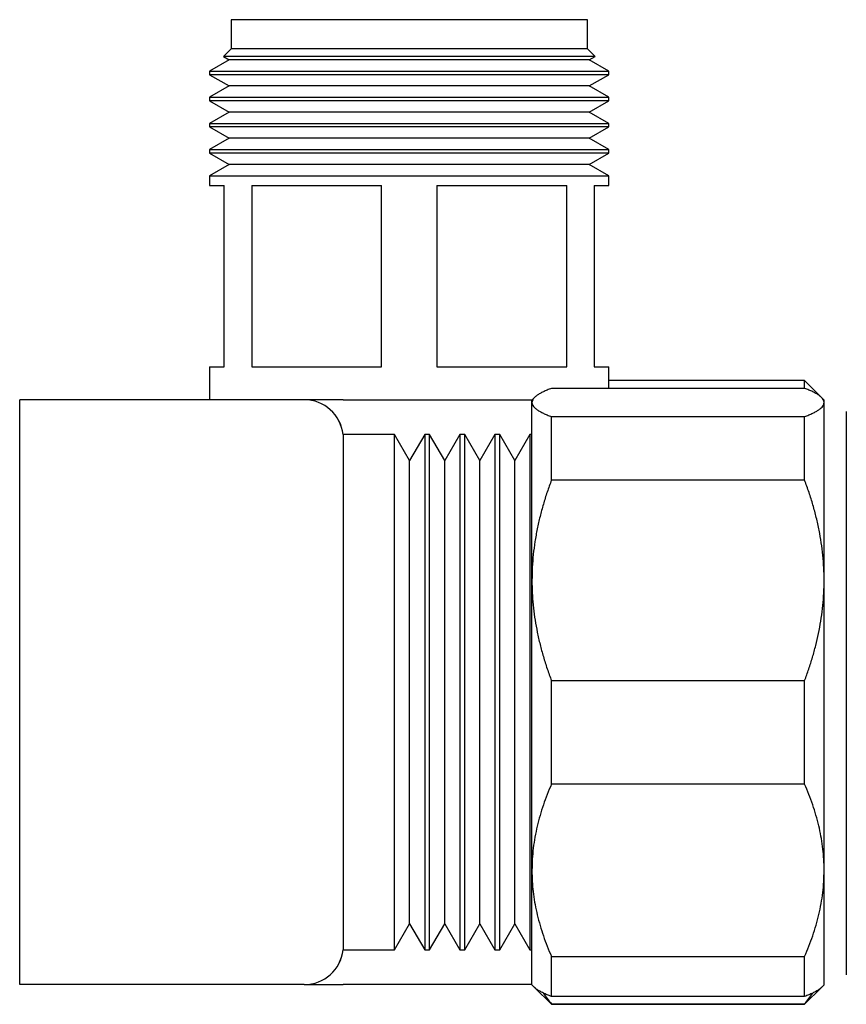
# Model space of a CAD drawing. Header units: millimetres. Extents: x 8 to 849, y 12 to 2010.
# Tile 55 of 111: x 708 to 750, y 1071 to 1121. Entities that reach past the tile are written whole.
import ezdxf

# ---------------------------------------------------------------- set-up
doc = ezdxf.new("R2010")
doc.units = ezdxf.units.MM

msp = doc.modelspace()

# ---------------------------------------------------------------- linework, layer by layer
at = {"color": 7, "linetype": 'Continuous', "lineweight": 30}
for p, q in [((718.829, 1121.395), (718.829, 1119.895)), ((727.979, 1121.395), (718.829, 1121.395)), ((737.129, 1121.395), (727.979, 1121.395)), ((737.129, 1119.895), (737.129, 1121.395)), ((718.829, 1119.895), (718.438, 1119.505)), ((727.979, 1119.895), (718.829, 1119.895)), ((737.129, 1119.895), (727.979, 1119.895)), ((737.519, 1119.505), (737.129, 1119.895)), ((718.735, 1119.334), (717.729, 1118.753)), ((718.438, 1119.505), (718.735, 1119.334)), ((737.519, 1119.505), (718.438, 1119.505)), ((727.979, 1119.334), (718.735, 1119.334)), ((737.222, 1119.334), (727.979, 1119.334)), ((737.222, 1119.334), (737.519, 1119.505)), ((738.229, 1118.753), (737.222, 1119.334)), ((717.729, 1118.753), (717.729, 1118.575)), ((717.729, 1118.753), (727.979, 1118.753)), ((717.729, 1118.575), (718.735, 1117.994)), ((738.229, 1118.575), (717.729, 1118.575)), ((727.979, 1118.753), (738.229, 1118.753)), ((737.222, 1117.994), (738.229, 1118.575)), ((738.229, 1118.575), (738.229, 1118.753)), ((718.735, 1117.994), (717.729, 1117.413)), ((727.979, 1117.994), (718.735, 1117.994)), ((737.222, 1117.994), (727.979, 1117.994)), ((738.229, 1117.413), (737.222, 1117.994)), ((717.729, 1117.413), (717.729, 1117.235)), ((717.729, 1117.413), (727.979, 1117.413)), ((727.979, 1117.413), (738.229, 1117.413)), ((738.229, 1117.235), (738.229, 1117.413)), ((717.729, 1117.235), (718.735, 1116.654)), ((738.229, 1117.235), (717.729, 1117.235)), ((737.222, 1116.654), (738.229, 1117.235)), ((718.735, 1116.654), (717.729, 1116.073)), ((727.979, 1116.654), (718.735, 1116.654)), ((737.222, 1116.654), (727.979, 1116.654)), ((738.229, 1116.073), (737.222, 1116.654)), ((717.729, 1116.073), (717.729, 1115.895)), ((717.729, 1116.073), (727.979, 1116.073)), ((717.729, 1115.895), (718.735, 1115.314)), ((738.229, 1115.895), (717.729, 1115.895)), ((727.979, 1116.073), (738.229, 1116.073)), ((737.222, 1115.314), (738.229, 1115.895)), ((738.229, 1115.895), (738.229, 1116.073)), ((718.735, 1115.314), (717.729, 1114.733)), ((727.979, 1115.314), (718.735, 1115.314)), ((737.222, 1115.314), (727.979, 1115.314)), ((738.229, 1114.733), (737.222, 1115.314)), ((717.729, 1114.733), (717.729, 1114.555)), ((717.729, 1114.733), (727.979, 1114.733)), ((717.729, 1114.555), (718.735, 1113.974)), ((738.229, 1114.555), (717.729, 1114.555)), ((727.979, 1114.733), (738.229, 1114.733)), ((737.222, 1113.974), (738.229, 1114.555)), ((738.229, 1114.555), (738.229, 1114.733)), ((718.735, 1113.974), (717.729, 1113.393)), ((727.979, 1113.974), (718.735, 1113.974)), ((737.222, 1113.974), (727.979, 1113.974)), ((738.229, 1113.393), (737.222, 1113.974)), ((717.729, 1113.393), (717.729, 1112.895)), ((717.729, 1113.393), (727.979, 1113.393)), ((727.979, 1113.393), (738.229, 1113.393)), ((738.229, 1112.895), (738.229, 1113.393)), ((717.729, 1112.895), (718.479, 1112.895)), ((718.479, 1103.595), (718.479, 1112.895)), ((719.895, 1112.895), (726.562, 1112.895)), ((719.895, 1112.895), (719.895, 1103.595)), ((726.562, 1103.595), (726.562, 1112.895)), ((729.395, 1112.895), (736.062, 1112.895)), ((729.395, 1112.895), (729.395, 1103.595)), ((736.062, 1103.595), (736.062, 1112.895)), ((737.479, 1112.895), (738.229, 1112.895)), ((737.479, 1112.895), (737.479, 1103.595)), ((717.729, 1103.595), (717.729, 1101.895)), ((717.729, 1103.595), (718.479, 1103.595)), ((719.895, 1103.595), (726.562, 1103.595)), ((729.395, 1103.595), (736.062, 1103.595)), ((737.479, 1103.595), (738.229, 1103.595)), ((738.229, 1102.482), (738.229, 1103.595)), ((748.279, 1102.885), (738.229, 1102.885)), ((749.132, 1102.032), (748.279, 1102.885)), ((748.279, 1102.482), (748.279, 1102.885)), ((748.279, 1102.482), (735.279, 1102.482)), ((722.591, 1101.895), (707.979, 1101.895)), ((707.979, 1071.895), (707.979, 1101.895)), ((722.591, 1101.895), (722.591, 1101.895)), ((724.579, 1101.895), (722.596, 1101.895)), ((724.579, 1101.895), (734.289, 1101.895)), ((734.409, 1102.016), (734.279, 1101.885)), ((734.279, 1101.758), (734.279, 1101.885)), ((734.279, 1092.631), (734.279, 1101.758)), ((749.279, 1101.885), (749.148, 1102.016)), ((749.279, 1101.758), (749.279, 1101.885)), ((749.279, 1092.631), (749.279, 1101.758)), ((750.419, 1101.292), (750.419, 1072.404)), ((735.279, 1097.774), (735.279, 1101.033)), ((735.279, 1101.033), (748.279, 1101.033)), ((748.279, 1097.774), (748.279, 1101.033)), ((727.227, 1100.116), (724.579, 1100.116)), ((724.579, 1100.116), (724.579, 1073.675)), ((728, 1098.777), (727.227, 1100.116)), ((727.227, 1073.675), (727.227, 1100.116)), ((728.773, 1100.116), (728, 1098.777)), ((729.027, 1100.116), (728.773, 1100.116)), ((728.773, 1100.116), (728.773, 1073.675)), ((729.8, 1098.777), (729.027, 1100.116)), ((729.027, 1073.675), (729.027, 1100.116)), ((730.573, 1100.116), (729.8, 1098.777)), ((730.827, 1100.116), (730.573, 1100.116)), ((730.573, 1100.116), (730.573, 1073.675)), ((731.6, 1098.777), (730.827, 1100.116)), ((730.827, 1073.675), (730.827, 1100.116)), ((732.373, 1100.116), (731.6, 1098.777)), ((732.627, 1100.116), (732.373, 1100.116)), ((732.373, 1100.116), (732.373, 1073.675)), ((733.4, 1098.777), (732.627, 1100.116)), ((732.627, 1073.675), (732.627, 1100.116)), ((734.173, 1100.116), (733.4, 1098.777)), ((734.279, 1100.116), (734.173, 1100.116)), ((734.173, 1100.116), (734.173, 1073.675)), ((728, 1075.014), (728, 1098.777)), ((729.8, 1075.014), (729.8, 1098.777)), ((731.6, 1075.014), (731.6, 1098.777)), ((733.4, 1075.014), (733.4, 1098.777)), ((748.279, 1097.774), (735.279, 1097.774)), ((734.279, 1077.759), (734.279, 1092.631)), ((749.279, 1077.759), (749.279, 1092.631)), ((735.279, 1082.177), (735.279, 1087.488)), ((735.279, 1087.488), (748.279, 1087.488)), ((748.279, 1082.177), (748.279, 1087.488)), ((748.279, 1082.177), (735.279, 1082.177)), ((734.279, 1071.885), (734.279, 1077.759)), ((749.279, 1071.885), (749.279, 1077.759)), ((727.227, 1073.675), (728, 1075.014)), ((728, 1075.014), (728.773, 1073.675)), ((729.027, 1073.675), (729.8, 1075.014)), ((729.8, 1075.014), (730.573, 1073.675)), ((730.827, 1073.675), (731.6, 1075.014)), ((731.6, 1075.014), (732.373, 1073.675)), ((732.627, 1073.675), (733.4, 1075.014)), ((733.4, 1075.014), (734.173, 1073.675)), ((724.579, 1073.675), (727.227, 1073.675)), ((728.773, 1073.675), (729.027, 1073.675)), ((730.573, 1073.675), (730.827, 1073.675)), ((732.373, 1073.675), (732.627, 1073.675)), ((734.173, 1073.675), (734.279, 1073.675)), ((735.279, 1073.34), (748.279, 1073.34)), ((735.279, 1071.288), (735.279, 1073.34)), ((748.279, 1071.288), (748.279, 1073.34)), ((722.591, 1071.895), (707.979, 1071.895)), ((722.591, 1071.895), (722.591, 1071.895)), ((722.6, 1071.895), (724.579, 1071.895)), ((734.279, 1071.895), (724.579, 1071.895)), ((734.279, 1071.885), (734.409, 1071.755)), ((749.148, 1071.755), (749.279, 1071.885)), ((734.409, 1071.755), (735.279, 1070.885)), ((748.279, 1070.885), (749.148, 1071.755)), ((748.279, 1071.288), (735.279, 1071.288)), ((735.279, 1070.913), (748.279, 1070.913)), ((735.279, 1070.885), (735.279, 1070.913)), ((735.279, 1070.885), (748.279, 1070.885)), ((748.279, 1070.885), (748.279, 1070.913))]:
    msp.add_line(p, q, dxfattribs=at)
for centre, start, end in [((722.591, 1099.895), 6.3151, 90.0006), ((722.591, 1099.895), 6.3297, 90), ((722.591, 1073.895), 269.9994, 353.7092), ((722.591, 1073.895), 270, 353.6703)]:
    msp.add_arc(centre, 2, start, end, dxfattribs=at)
for points, knots in [([(735.279, 1102.482), (735.204, 1102.454), (735.054, 1102.396), (734.86, 1102.308), (734.688, 1102.22), (734.543, 1102.13), (734.427, 1102.038), (734.343, 1101.945), (734.289, 1101.851), (734.282, 1101.789), (734.279, 1101.758)], [0, 0, 0, 0, 0.123275, 0.246634, 0.369972, 0.493219, 0.619855, 0.746625, 0.873382, 1, 1, 1, 1]), ([(749.279, 1101.758), (749.278, 1101.766), (749.277, 1101.804), (749.258, 1101.871), (749.204, 1101.959), (749.12, 1102.046), (749.007, 1102.134), (748.865, 1102.222), (748.695, 1102.31), (748.501, 1102.397), (748.353, 1102.454), (748.279, 1102.482)], [0, 0, 0, 0, 0.034085, 0.153094, 0.272217, 0.391351, 0.510375, 0.632725, 0.755164, 0.877622, 1, 1, 1, 1]), ([(734.279, 1101.758), (734.279, 1101.749), (734.28, 1101.712), (734.299, 1101.645), (734.353, 1101.557), (734.437, 1101.469), (734.55, 1101.382), (734.692, 1101.294), (734.862, 1101.206), (735.056, 1101.119), (735.204, 1101.062), (735.279, 1101.033)], [0, 0, 0, 0, 0.0340848, 0.1530936, 0.2722169, 0.3913511, 0.5103749, 0.6327253, 0.755164, 0.8776225, 1, 1, 1, 1]), ([(748.279, 1101.033), (748.353, 1101.062), (748.503, 1101.12), (748.698, 1101.207), (748.869, 1101.296), (749.014, 1101.386), (749.13, 1101.477), (749.214, 1101.571), (749.268, 1101.664), (749.275, 1101.727), (749.279, 1101.758)], [0, 0, 0, 0, 0.123275, 0.246634, 0.369972, 0.493219, 0.619855, 0.746625, 0.873382, 1, 1, 1, 1]), ([(735.279, 1097.774), (735.204, 1097.57), (735.054, 1097.161), (734.86, 1096.539), (734.688, 1095.911), (734.543, 1095.271), (734.427, 1094.621), (734.343, 1093.96), (734.289, 1093.296), (734.282, 1092.853), (734.279, 1092.631)], [0, 0, 0, 0, 0.123275, 0.246634, 0.369972, 0.493219, 0.619855, 0.746625, 0.873382, 1, 1, 1, 1]), ([(749.279, 1092.631), (749.275, 1092.846), (749.269, 1093.277), (749.218, 1093.923), (749.138, 1094.565), (749.026, 1095.21), (748.883, 1095.856), (748.708, 1096.503), (748.509, 1097.143), (748.355, 1097.564), (748.279, 1097.774)], [0, 0, 0, 0, 0.123059, 0.246246, 0.369444, 0.492519, 0.619326, 0.746232, 0.873162, 1, 1, 1, 1]), ([(734.279, 1092.631), (734.279, 1092.576), (734.28, 1092.312), (734.298, 1091.84), (734.352, 1091.214), (734.435, 1090.592), (734.548, 1089.968), (734.69, 1089.343), (734.861, 1088.718), (735.055, 1088.099), (735.204, 1087.691), (735.279, 1087.488)], [0, 0, 0, 0, 0.031426, 0.150751, 0.270192, 0.389644, 0.508984, 0.631682, 0.754468, 0.877275, 1, 1, 1, 1]), ([(748.279, 1087.488), (748.351, 1087.686), (748.496, 1088.083), (748.686, 1088.685), (748.854, 1089.294), (748.997, 1089.913), (749.114, 1090.542), (749.202, 1091.181), (749.258, 1091.823), (749.277, 1092.307), (749.278, 1092.576), (749.279, 1092.631)], [0, 0, 0, 0, 0.11952, 0.239114, 0.358691, 0.478185, 0.60073, 0.723394, 0.846047, 0.968574, 1, 1, 1, 1]), ([(735.279, 1082.177), (735.204, 1082.002), (735.054, 1081.65), (734.86, 1081.116), (734.688, 1080.576), (734.543, 1080.027), (734.427, 1079.468), (734.343, 1078.9), (734.289, 1078.33), (734.282, 1077.949), (734.279, 1077.759)], [0, 0, 0, 0, 0.123275, 0.246634, 0.369972, 0.493219, 0.619855, 0.746625, 0.873382, 1, 1, 1, 1]), ([(749.279, 1077.759), (749.278, 1077.81), (749.277, 1078.04), (749.258, 1078.449), (749.204, 1078.985), (749.12, 1079.518), (749.007, 1080.053), (748.865, 1080.588), (748.695, 1081.123), (748.501, 1081.654), (748.353, 1082.003), (748.279, 1082.177)], [0, 0, 0, 0, 0.034085, 0.153094, 0.272217, 0.391351, 0.510375, 0.632725, 0.755164, 0.877622, 1, 1, 1, 1]), ([(734.279, 1077.759), (734.279, 1077.707), (734.28, 1077.477), (734.299, 1077.068), (734.353, 1076.532), (734.437, 1075.999), (734.55, 1075.465), (734.692, 1074.929), (734.862, 1074.394), (735.056, 1073.863), (735.204, 1073.514), (735.279, 1073.34)], [0, 0, 0, 0, 0.0340848, 0.1530936, 0.2722169, 0.3913511, 0.5103749, 0.6327253, 0.755164, 0.8776225, 1, 1, 1, 1]), ([(748.279, 1073.34), (748.353, 1073.516), (748.503, 1073.867), (748.698, 1074.402), (748.869, 1074.941), (749.014, 1075.49), (749.13, 1076.049), (749.214, 1076.617), (749.268, 1077.187), (749.275, 1077.568), (749.279, 1077.759)], [0, 0, 0, 0, 0.123275, 0.246634, 0.369972, 0.493219, 0.619855, 0.746625, 0.873382, 1, 1, 1, 1]), ([(735.279, 1071.288), (735.204, 1071.317), (735.054, 1071.375), (734.86, 1071.462), (734.688, 1071.551), (734.545, 1071.641), (734.452, 1071.71), (734.418, 1071.749), (734.411, 1071.757)], [0, 0, 0, 0, 0.188906, 0.377939, 0.566941, 0.755805, 0.94986, 1, 1, 1, 1]), ([(734.855, 1071.467), (734.859, 1071.461), (734.919, 1071.364), (735.058, 1071.179), (735.205, 1071.002), (735.279, 1070.913)], [0, 0, 0, 0, 0.032511, 0.516416, 1, 1, 1, 1]), ([(749.146, 1071.757), (749.136, 1071.746), (749.1, 1071.706), (749.006, 1071.637), (748.866, 1071.549), (748.695, 1071.461), (748.501, 1071.374), (748.353, 1071.317), (748.279, 1071.288)], [0, 0, 0, 0, 0.0673, 0.249693, 0.437184, 0.624811, 0.812467, 1, 1, 1, 1]), ([(748.279, 1070.913), (748.353, 1071.003), (748.501, 1071.181), (748.64, 1071.366), (748.7, 1071.462), (748.703, 1071.467)], [0, 0, 0, 0, 0.486896, 0.974119, 1, 1, 1, 1])]:
    msp.add_open_spline(points, degree=3, knots=knots, dxfattribs=at)

doc.saveas('drawing.dxf')
